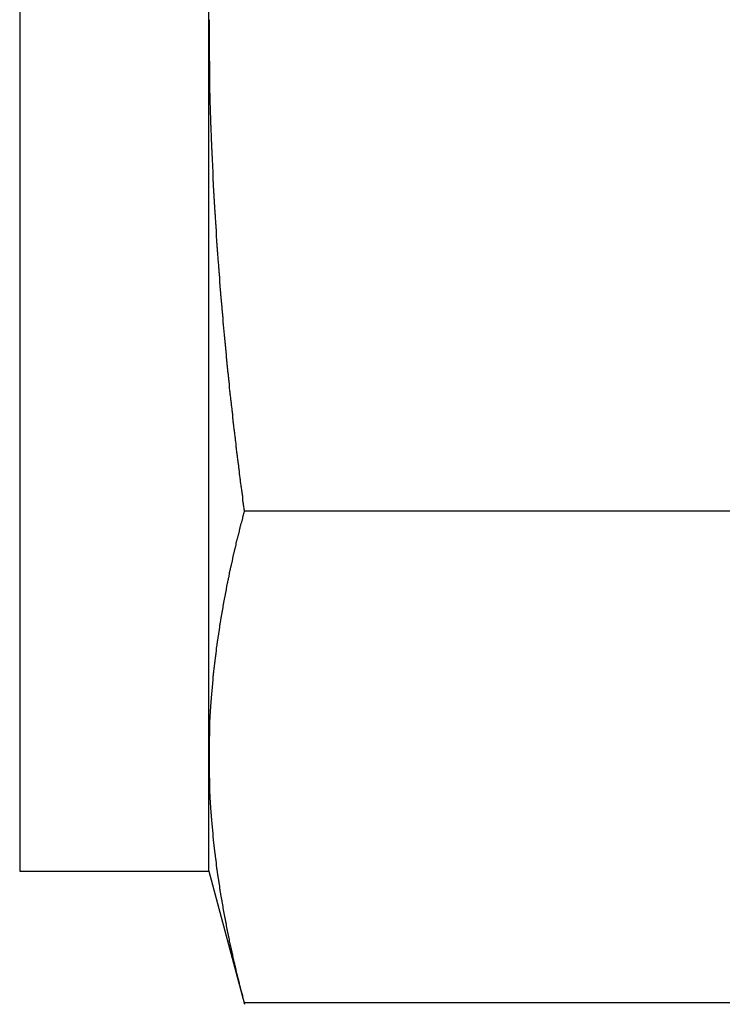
# Model space of a CAD drawing. Extents: x 9.3 to 31.1, y 5.1 to 19.6.
# Tile 11 of 132: x 14.075 to 14.307, y 5.558 to 5.884. Entities that reach past the tile are written whole.
import ezdxf

# ---------------------------------------------------------------- set-up
doc = ezdxf.new("R2010")
doc.units = 0
doc.layers.get('0').update_dxf_attribs({"linetype": 'CONTINUOUS'})

msp = doc.modelspace()

# ---------------------------------------------------------------- linework, layer by layer
at = {"color": 7, "linetype": 'CONTINUOUS'}
for p, q in [((14.07485, 6.16496), (14.07485, 5.60246)), ((14.13735, 5.88371), (14.13735, 6.12728)), ((14.13735, 5.64014), (14.13735, 5.88371)), ((14.41985, 5.72133), (14.14901, 5.72133)), ((14.13735, 5.60246), (14.13735, 5.64014)), ((14.07485, 5.60246), (14.13735, 5.60246)), ((14.13735, 5.60246), (14.14914, 5.55847)), ((14.41985, 5.55895), (14.14901, 5.55895))]:
    msp.add_line(p, q, dxfattribs=at)
at = {"color": 7}
for points in [[(14.1374, 5.88371, 0), (14.1374, 5.88334, 0), (14.1374, 5.88298, 0), (14.1374, 5.88261, 0), (14.1374, 5.88225, 0), (14.1374, 5.88188, 0), (14.1374, 5.88152, 0), (14.1374, 5.88116, 0), (14.1374, 5.88079, 0), (14.1374, 5.88043, 0), (14.1374, 5.88006, 0), (14.1374, 5.8797, 0), (14.1374, 5.87933, 0), (14.1374, 5.87897, 0), (14.1374, 5.8786, 0), (14.1374, 5.87824, 0), (14.1374, 5.87787, 0), (14.1374, 5.87751, 0), (14.1374, 5.87715, 0), (14.1374, 5.87678, 0), (14.1374, 5.87642, 0), (14.1374, 5.87605, 0), (14.1374, 5.87569, 0), (14.1374, 5.87532, 0), (14.1374, 5.87496, 0), (14.1374, 5.87459, 0), (14.1374, 5.87423, 0), (14.1374, 5.87387, 0), (14.1374, 5.8735, 0), (14.1374, 5.87314, 0), (14.1374, 5.87277, 0), (14.1374, 5.87241, 0), (14.1374, 5.87204, 0), (14.1374, 5.87168, 0), (14.1374, 5.87131, 0), (14.1374, 5.87095, 0), (14.1374, 5.87059, 0), (14.1374, 5.87022, 0), (14.1375, 5.86986, 0), (14.1375, 5.86949, 0), (14.1375, 5.86913, 0), (14.1375, 5.86876, 0), (14.1375, 5.8684, 0), (14.1375, 5.86803, 0), (14.1375, 5.86767, 0), (14.1375, 5.86731, 0), (14.1375, 5.86694, 0), (14.1375, 5.86658, 0), (14.1375, 5.86621, 0), (14.1375, 5.86585, 0), (14.1375, 5.86548, 0), (14.1375, 5.86512, 0), (14.1375, 5.86476, 0), (14.1375, 5.86439, 0), (14.1375, 5.86403, 0), (14.1376, 5.86366, 0), (14.1376, 5.8633, 0), (14.1376, 5.86293, 0), (14.1376, 5.86257, 0), (14.1376, 5.8622, 0), (14.1376, 5.86184, 0), (14.1376, 5.86148, 0), (14.1376, 5.86111, 0), (14.1376, 5.86075, 0), (14.1376, 5.86038, 0), (14.1376, 5.86002, 0), (14.1376, 5.85965, 0), (14.1377, 5.85929, 0), (14.1377, 5.85892, 0), (14.1377, 5.85856, 0), (14.1377, 5.8582, 0), (14.1377, 5.85783, 0), (14.1377, 5.85747, 0), (14.1377, 5.8571, 0), (14.1377, 5.85674, 0), (14.1377, 5.85637, 0), (14.1377, 5.85601, 0), (14.1377, 5.85565, 0), (14.1378, 5.85528, 0), (14.1378, 5.85492, 0), (14.1378, 5.85455, 0), (14.1378, 5.85419, 0), (14.1378, 5.85382, 0), (14.1378, 5.85346, 0), (14.1378, 5.8531, 0), (14.1378, 5.85273, 0), (14.1378, 5.85237, 0), (14.1379, 5.852, 0), (14.1379, 5.85164, 0), (14.1379, 5.85127, 0), (14.1379, 5.85091, 0), (14.1379, 5.85055, 0), (14.1379, 5.85018, 0), (14.1379, 5.84982, 0), (14.1379, 5.84945, 0), (14.1379, 5.84909, 0), (14.138, 5.84872, 0), (14.138, 5.84836, 0), (14.138, 5.848, 0), (14.138, 5.84763, 0), (14.138, 5.84727, 0), (14.138, 5.8469, 0), (14.138, 5.84654, 0), (14.1381, 5.84617, 0), (14.1381, 5.84581, 0), (14.1381, 5.84545, 0), (14.1381, 5.84508, 0), (14.1381, 5.84472, 0), (14.1381, 5.84435, 0), (14.1381, 5.84399, 0), (14.1381, 5.84363, 0), (14.1382, 5.84326, 0), (14.1382, 5.8429, 0), (14.1382, 5.84253, 0), (14.1382, 5.84217, 0), (14.1382, 5.8418, 0), (14.1382, 5.84144, 0), (14.1382, 5.84108, 0), (14.1383, 5.84071, 0), (14.1383, 5.84035, 0), (14.1383, 5.83998, 0), (14.1383, 5.83962, 0), (14.1383, 5.83926, 0), (14.1383, 5.83889, 0), (14.1384, 5.83853, 0), (14.1384, 5.83816, 0), (14.1384, 5.8378, 0), (14.1384, 5.83743, 0), (14.1384, 5.83707, 0), (14.1384, 5.83671, 0), (14.1385, 5.83634, 0), (14.1385, 5.83598, 0), (14.1385, 5.83561, 0), (14.1385, 5.83525, 0), (14.1385, 5.83489, 0), (14.1385, 5.83452, 0), (14.1386, 5.83416, 0), (14.1386, 5.83379, 0), (14.1386, 5.83343, 0), (14.1386, 5.83307, 0), (14.1386, 5.8327, 0), (14.1386, 5.83234, 0), (14.1387, 5.83197, 0), (14.1387, 5.83161, 0), (14.1387, 5.83125, 0), (14.1387, 5.83088, 0), (14.1387, 5.83052, 0), (14.1388, 5.83015, 0), (14.1388, 5.82979, 0), (14.1388, 5.82943, 0), (14.1388, 5.82906, 0), (14.1388, 5.8287, 0), (14.1388, 5.82833, 0), (14.1389, 5.82797, 0), (14.1389, 5.82761, 0), (14.1389, 5.82724, 0), (14.1389, 5.82688, 0), (14.1389, 5.82651, 0), (14.139, 5.82615, 0), (14.139, 5.82579, 0), (14.139, 5.82542, 0), (14.139, 5.82506, 0), (14.139, 5.82469, 0), (14.1391, 5.82433, 0), (14.1391, 5.82397, 0), (14.1391, 5.8236, 0), (14.1391, 5.82324, 0), (14.1391, 5.82287, 0), (14.1392, 5.82251, 0), (14.1392, 5.82215, 0), (14.1392, 5.82178, 0), (14.1392, 5.82142, 0), (14.1392, 5.82106, 0), (14.1393, 5.82069, 0), (14.1393, 5.82033, 0), (14.1393, 5.81996, 0), (14.1393, 5.8196, 0), (14.1394, 5.81924, 0), (14.1394, 5.81887, 0), (14.1394, 5.81851, 0), (14.1394, 5.81814, 0), (14.1394, 5.81778, 0), (14.1395, 5.81742, 0), (14.1395, 5.81705, 0), (14.1395, 5.81669, 0), (14.1395, 5.81633, 0), (14.1396, 5.81596, 0), (14.1396, 5.8156, 0), (14.1396, 5.81523, 0), (14.1396, 5.81487, 0), (14.1397, 5.81451, 0), (14.1397, 5.81414, 0), (14.1397, 5.81378, 0), (14.1397, 5.81342, 0), (14.1397, 5.81305, 0), (14.1398, 5.81269, 0), (14.1398, 5.81233, 0), (14.1398, 5.81196, 0), (14.1398, 5.8116, 0), (14.1399, 5.81123, 0), (14.1399, 5.81087, 0), (14.1399, 5.81051, 0), (14.1399, 5.81014, 0), (14.14, 5.80978, 0), (14.14, 5.80942, 0), (14.14, 5.80905, 0), (14.14, 5.80869, 0), (14.1401, 5.80833, 0), (14.1401, 5.80796, 0), (14.1401, 5.8076, 0), (14.1401, 5.80723, 0), (14.1402, 5.80687, 0), (14.1402, 5.80651, 0), (14.1402, 5.80614, 0), (14.1402, 5.80578, 0), (14.1403, 5.80542, 0), (14.1403, 5.80505, 0), (14.1403, 5.80469, 0), (14.1403, 5.80433, 0), (14.1404, 5.80396, 0), (14.1404, 5.8036, 0), (14.1404, 5.80324, 0), (14.1405, 5.80287, 0), (14.1405, 5.80251, 0), (14.1405, 5.80215, 0), (14.1405, 5.80178, 0), (14.1406, 5.80142, 0), (14.1406, 5.80105, 0), (14.1406, 5.80069, 0), (14.1406, 5.80033, 0), (14.1407, 5.79996, 0), (14.1407, 5.7996, 0), (14.1407, 5.79924, 0), (14.1408, 5.79887, 0), (14.1408, 5.79851, 0), (14.1408, 5.79815, 0), (14.1408, 5.79778, 0), (14.1409, 5.79742, 0), (14.1409, 5.79706, 0), (14.1409, 5.79669, 0), (14.141, 5.79633, 0), (14.141, 5.79597, 0), (14.141, 5.7956, 0), (14.141, 5.79524, 0), (14.1411, 5.79488, 0), (14.1411, 5.79451, 0), (14.1411, 5.79415, 0), (14.1412, 5.79379, 0), (14.1412, 5.79342, 0), (14.1412, 5.79306, 0), (14.1412, 5.7927, 0), (14.1413, 5.79233, 0), (14.1413, 5.79197, 0), (14.1413, 5.79161, 0), (14.1414, 5.79124, 0), (14.1414, 5.79088, 0), (14.1414, 5.79052, 0), (14.1415, 5.79016, 0), (14.1415, 5.78979, 0), (14.1415, 5.78943, 0), (14.1416, 5.78907, 0), (14.1416, 5.7887, 0), (14.1416, 5.78834, 0), (14.1416, 5.78798, 0), (14.1417, 5.78761, 0), (14.1417, 5.78725, 0), (14.1417, 5.78689, 0), (14.1418, 5.78652, 0), (14.1418, 5.78616, 0), (14.1418, 5.7858, 0), (14.1419, 5.78543, 0), (14.1419, 5.78507, 0), (14.1419, 5.78471, 0), (14.142, 5.78435, 0), (14.142, 5.78398, 0), (14.142, 5.78362, 0), (14.1421, 5.78326, 0), (14.1421, 5.78289, 0), (14.1421, 5.78253, 0), (14.1422, 5.78217, 0), (14.1422, 5.7818, 0), (14.1422, 5.78144, 0), (14.1423, 5.78108, 0), (14.1423, 5.78072, 0), (14.1423, 5.78035, 0), (14.1424, 5.77999, 0), (14.1424, 5.77963, 0), (14.1424, 5.77926, 0), (14.1425, 5.7789, 0), (14.1425, 5.77854, 0), (14.1425, 5.77818, 0), (14.1426, 5.77781, 0), (14.1426, 5.77745, 0), (14.1426, 5.77709, 0), (14.1427, 5.77672, 0), (14.1427, 5.77636, 0), (14.1427, 5.776, 0), (14.1428, 5.77564, 0), (14.1428, 5.77527, 0), (14.1428, 5.77491, 0), (14.1429, 5.77455, 0), (14.1429, 5.77418, 0), (14.1429, 5.77382, 0), (14.143, 5.77346, 0), (14.143, 5.7731, 0), (14.143, 5.77273, 0), (14.1431, 5.77237, 0), (14.1431, 5.77201, 0), (14.1432, 5.77164, 0), (14.1432, 5.77128, 0), (14.1432, 5.77092, 0), (14.1433, 5.77056, 0), (14.1433, 5.77019, 0), (14.1433, 5.76983, 0), (14.1434, 5.76947, 0), (14.1434, 5.76911, 0), (14.1434, 5.76874, 0), (14.1435, 5.76838, 0), (14.1435, 5.76802, 0), (14.1435, 5.76766, 0), (14.1436, 5.76729, 0), (14.1436, 5.76693, 0), (14.1437, 5.76657, 0), (14.1437, 5.7662, 0), (14.1437, 5.76584, 0), (14.1438, 5.76548, 0), (14.1438, 5.76512, 0), (14.1438, 5.76475, 0), (14.1439, 5.76439, 0), (14.1439, 5.76403, 0), (14.144, 5.76367, 0), (14.144, 5.7633, 0), (14.144, 5.76294, 0), (14.1441, 5.76258, 0), (14.1441, 5.76222, 0), (14.1441, 5.76185, 0), (14.1442, 5.76149, 0), (14.1442, 5.76113, 0), (14.1443, 5.76077, 0), (14.1443, 5.76041, 0), (14.1443, 5.76004, 0), (14.1444, 5.75968, 0), (14.1444, 5.75932, 0), (14.1445, 5.75896, 0), (14.1445, 5.75859, 0), (14.1445, 5.75823, 0), (14.1446, 5.75787, 0), (14.1446, 5.75751, 0), (14.1447, 5.75714, 0), (14.1447, 5.75678, 0), (14.1447, 5.75642, 0), (14.1448, 5.75606, 0), (14.1448, 5.75569, 0), (14.1449, 5.75533, 0), (14.1449, 5.75497, 0), (14.1449, 5.75461, 0), (14.145, 5.75425, 0), (14.145, 5.75388, 0), (14.1451, 5.75352, 0), (14.1451, 5.75316, 0), (14.1451, 5.7528, 0), (14.1452, 5.75243, 0), (14.1452, 5.75207, 0), (14.1453, 5.75171, 0), (14.1453, 5.75135, 0), (14.1453, 5.75099, 0), (14.1454, 5.75062, 0), (14.1454, 5.75026, 0), (14.1455, 5.7499, 0), (14.1455, 5.74954, 0), (14.1455, 5.74918, 0), (14.1456, 5.74881, 0), (14.1456, 5.74845, 0), (14.1457, 5.74809, 0), (14.1457, 5.74773, 0), (14.1458, 5.74736, 0), (14.1458, 5.747, 0), (14.1458, 5.74664, 0), (14.1459, 5.74628, 0), (14.1459, 5.74592, 0), (14.146, 5.74555, 0), (14.146, 5.74519, 0), (14.146, 5.74483, 0), (14.1461, 5.74447, 0), (14.1461, 5.74411, 0), (14.1462, 5.74374, 0), (14.1462, 5.74338, 0), (14.1463, 5.74302, 0), (14.1463, 5.74266, 0), (14.1464, 5.7423, 0), (14.1464, 5.74194, 0), (14.1464, 5.74157, 0), (14.1465, 5.74121, 0), (14.1465, 5.74085, 0), (14.1466, 5.74049, 0), (14.1466, 5.74013, 0), (14.1467, 5.73976, 0), (14.1467, 5.7394, 0), (14.1467, 5.73904, 0), (14.1468, 5.73868, 0), (14.1468, 5.73832, 0), (14.1469, 5.73796, 0), (14.1469, 5.73759, 0), (14.147, 5.73723, 0), (14.147, 5.73687, 0), (14.1471, 5.73651, 0), (14.1471, 5.73615, 0), (14.1471, 5.73579, 0), (14.1472, 5.73542, 0), (14.1472, 5.73506, 0), (14.1473, 5.7347, 0), (14.1473, 5.73434, 0), (14.1474, 5.73398, 0), (14.1474, 5.73362, 0), (14.1475, 5.73325, 0), (14.1475, 5.73289, 0), (14.1476, 5.73253, 0), (14.1476, 5.73217, 0), (14.1477, 5.73181, 0), (14.1477, 5.73145, 0), (14.1477, 5.73109, 0), (14.1478, 5.73072, 0), (14.1478, 5.73036, 0), (14.1479, 5.73, 0), (14.1479, 5.72964, 0), (14.148, 5.72928, 0), (14.148, 5.72892, 0), (14.1481, 5.72855, 0), (14.1481, 5.72819, 0), (14.1482, 5.72783, 0), (14.1482, 5.72747, 0), (14.1483, 5.72711, 0), (14.1483, 5.72675, 0), (14.1484, 5.72639, 0), (14.1484, 5.72602, 0), (14.1484, 5.72566, 0), (14.1485, 5.7253, 0), (14.1485, 5.72494, 0), (14.1486, 5.72458, 0), (14.1486, 5.72422, 0), (14.1487, 5.72386, 0), (14.1487, 5.72349, 0), (14.1488, 5.72313, 0), (14.1488, 5.72277, 0), (14.1489, 5.72241, 0), (14.1489, 5.72205, 0), (14.149, 5.72169, 0), (14.149, 5.72133, 0)], [(14.149, 5.72133, 0), (14.149, 5.72113, 0), (14.1489, 5.72094, 0), (14.1489, 5.72074, 0), (14.1488, 5.72055, 0), (14.1488, 5.72035, 0), (14.1487, 5.72016, 0), (14.1487, 5.71996, 0), (14.1486, 5.71977, 0), (14.1486, 5.71957, 0), (14.1485, 5.71938, 0), (14.1485, 5.71919, 0), (14.1484, 5.71899, 0), (14.1484, 5.7188, 0), (14.1483, 5.7186, 0), (14.1483, 5.71841, 0), (14.1482, 5.71821, 0), (14.1482, 5.71802, 0), (14.1481, 5.71782, 0), (14.1481, 5.71763, 0), (14.148, 5.71743, 0), (14.1479, 5.71724, 0), (14.1479, 5.71704, 0), (14.1478, 5.71685, 0), (14.1478, 5.71665, 0), (14.1477, 5.71646, 0), (14.1477, 5.71627, 0), (14.1476, 5.71607, 0), (14.1476, 5.71588, 0), (14.1476, 5.71568, 0), (14.1475, 5.71549, 0), (14.1475, 5.71529, 0), (14.1474, 5.7151, 0), (14.1474, 5.7149, 0), (14.1473, 5.71471, 0), (14.1473, 5.71451, 0), (14.1472, 5.71432, 0), (14.1472, 5.71412, 0), (14.1471, 5.71393, 0), (14.1471, 5.71373, 0), (14.147, 5.71354, 0), (14.147, 5.71334, 0), (14.1469, 5.71315, 0), (14.1469, 5.71295, 0), (14.1468, 5.71276, 0), (14.1468, 5.71257, 0), (14.1467, 5.71237, 0), (14.1467, 5.71218, 0), (14.1466, 5.71198, 0), (14.1466, 5.71179, 0), (14.1465, 5.71159, 0), (14.1465, 5.7114, 0), (14.1464, 5.7112, 0), (14.1464, 5.71101, 0), (14.1463, 5.71081, 0), (14.1463, 5.71062, 0), (14.1463, 5.71042, 0), (14.1462, 5.71023, 0), (14.1462, 5.71003, 0), (14.1461, 5.70984, 0), (14.1461, 5.70964, 0), (14.146, 5.70945, 0), (14.146, 5.70925, 0), (14.1459, 5.70906, 0), (14.1459, 5.70886, 0), (14.1458, 5.70867, 0), (14.1458, 5.70847, 0), (14.1457, 5.70828, 0), (14.1457, 5.70808, 0), (14.1457, 5.70789, 0), (14.1456, 5.70769, 0), (14.1456, 5.7075, 0), (14.1455, 5.7073, 0), (14.1455, 5.70711, 0), (14.1454, 5.70691, 0), (14.1454, 5.70672, 0), (14.1453, 5.70652, 0), (14.1453, 5.70633, 0), (14.1453, 5.70613, 0), (14.1452, 5.70594, 0), (14.1452, 5.70574, 0), (14.1451, 5.70555, 0), (14.1451, 5.70535, 0), (14.145, 5.70516, 0), (14.145, 5.70496, 0), (14.145, 5.70477, 0), (14.1449, 5.70457, 0), (14.1449, 5.70438, 0), (14.1448, 5.70418, 0), (14.1448, 5.70399, 0), (14.1447, 5.70379, 0), (14.1447, 5.7036, 0), (14.1447, 5.7034, 0), (14.1446, 5.70321, 0), (14.1446, 5.70301, 0), (14.1445, 5.70282, 0), (14.1445, 5.70262, 0), (14.1444, 5.70243, 0), (14.1444, 5.70223, 0), (14.1444, 5.70203, 0), (14.1443, 5.70184, 0), (14.1443, 5.70164, 0), (14.1442, 5.70145, 0), (14.1442, 5.70125, 0), (14.1441, 5.70106, 0), (14.1441, 5.70086, 0), (14.1441, 5.70067, 0), (14.144, 5.70047, 0), (14.144, 5.70028, 0), (14.1439, 5.70008, 0), (14.1439, 5.69989, 0), (14.1439, 5.69969, 0), (14.1438, 5.6995, 0), (14.1438, 5.6993, 0), (14.1437, 5.69911, 0), (14.1437, 5.69891, 0), (14.1437, 5.69872, 0), (14.1436, 5.69852, 0), (14.1436, 5.69833, 0), (14.1435, 5.69813, 0), (14.1435, 5.69794, 0), (14.1435, 5.69774, 0), (14.1434, 5.69754, 0), (14.1434, 5.69735, 0), (14.1433, 5.69715, 0), (14.1433, 5.69696, 0), (14.1433, 5.69676, 0), (14.1432, 5.69657, 0), (14.1432, 5.69637, 0), (14.1432, 5.69618, 0), (14.1431, 5.69598, 0), (14.1431, 5.69579, 0), (14.143, 5.69559, 0), (14.143, 5.6954, 0), (14.143, 5.6952, 0), (14.1429, 5.69501, 0), (14.1429, 5.69481, 0), (14.1428, 5.69461, 0), (14.1428, 5.69442, 0), (14.1428, 5.69422, 0), (14.1427, 5.69403, 0), (14.1427, 5.69383, 0), (14.1427, 5.69364, 0), (14.1426, 5.69344, 0), (14.1426, 5.69325, 0), (14.1426, 5.69305, 0), (14.1425, 5.69286, 0), (14.1425, 5.69266, 0), (14.1424, 5.69246, 0), (14.1424, 5.69227, 0), (14.1424, 5.69207, 0), (14.1423, 5.69188, 0), (14.1423, 5.69168, 0), (14.1423, 5.69149, 0), (14.1422, 5.69129, 0), (14.1422, 5.6911, 0), (14.1422, 5.6909, 0), (14.1421, 5.69071, 0), (14.1421, 5.69051, 0), (14.1421, 5.69031, 0), (14.142, 5.69012, 0), (14.142, 5.68992, 0), (14.1419, 5.68973, 0), (14.1419, 5.68953, 0), (14.1419, 5.68934, 0), (14.1418, 5.68914, 0), (14.1418, 5.68895, 0), (14.1418, 5.68875, 0), (14.1417, 5.68855, 0), (14.1417, 5.68836, 0), (14.1417, 5.68816, 0), (14.1416, 5.68797, 0), (14.1416, 5.68777, 0), (14.1416, 5.68758, 0), (14.1415, 5.68738, 0), (14.1415, 5.68719, 0), (14.1415, 5.68699, 0), (14.1414, 5.68679, 0), (14.1414, 5.6866, 0), (14.1414, 5.6864, 0), (14.1413, 5.68621, 0), (14.1413, 5.68601, 0), (14.1413, 5.68582, 0), (14.1412, 5.68562, 0), (14.1412, 5.68543, 0), (14.1412, 5.68523, 0), (14.1412, 5.68503, 0), (14.1411, 5.68484, 0), (14.1411, 5.68464, 0), (14.1411, 5.68445, 0), (14.141, 5.68425, 0), (14.141, 5.68406, 0), (14.141, 5.68386, 0), (14.1409, 5.68366, 0), (14.1409, 5.68347, 0), (14.1409, 5.68327, 0), (14.1408, 5.68308, 0), (14.1408, 5.68288, 0), (14.1408, 5.68269, 0), (14.1407, 5.68249, 0), (14.1407, 5.68229, 0), (14.1407, 5.6821, 0), (14.1407, 5.6819, 0), (14.1406, 5.68171, 0), (14.1406, 5.68151, 0), (14.1406, 5.68132, 0), (14.1405, 5.68112, 0), (14.1405, 5.68092, 0), (14.1405, 5.68073, 0), (14.1405, 5.68053, 0), (14.1404, 5.68034, 0), (14.1404, 5.68014, 0), (14.1404, 5.67995, 0), (14.1403, 5.67975, 0), (14.1403, 5.67955, 0), (14.1403, 5.67936, 0), (14.1403, 5.67916, 0), (14.1402, 5.67897, 0), (14.1402, 5.67877, 0), (14.1402, 5.67858, 0), (14.1401, 5.67838, 0), (14.1401, 5.67818, 0), (14.1401, 5.67799, 0), (14.1401, 5.67779, 0), (14.14, 5.6776, 0), (14.14, 5.6774, 0), (14.14, 5.6772, 0), (14.14, 5.67701, 0), (14.1399, 5.67681, 0), (14.1399, 5.67662, 0), (14.1399, 5.67642, 0), (14.1398, 5.67623, 0), (14.1398, 5.67603, 0), (14.1398, 5.67583, 0), (14.1398, 5.67564, 0), (14.1397, 5.67544, 0), (14.1397, 5.67525, 0), (14.1397, 5.67505, 0), (14.1397, 5.67485, 0), (14.1396, 5.67466, 0), (14.1396, 5.67446, 0), (14.1396, 5.67427, 0), (14.1396, 5.67407, 0), (14.1395, 5.67387, 0), (14.1395, 5.67368, 0), (14.1395, 5.67348, 0), (14.1395, 5.67329, 0), (14.1394, 5.67309, 0), (14.1394, 5.6729, 0), (14.1394, 5.6727, 0), (14.1394, 5.6725, 0), (14.1393, 5.67231, 0), (14.1393, 5.67211, 0), (14.1393, 5.67192, 0), (14.1393, 5.67172, 0), (14.1393, 5.67152, 0), (14.1392, 5.67133, 0), (14.1392, 5.67113, 0), (14.1392, 5.67094, 0), (14.1392, 5.67074, 0), (14.1391, 5.67054, 0), (14.1391, 5.67035, 0), (14.1391, 5.67015, 0), (14.1391, 5.66996, 0), (14.1391, 5.66976, 0), (14.139, 5.66956, 0), (14.139, 5.66937, 0), (14.139, 5.66917, 0), (14.139, 5.66898, 0), (14.1389, 5.66878, 0), (14.1389, 5.66858, 0), (14.1389, 5.66839, 0), (14.1389, 5.66819, 0), (14.1389, 5.668, 0), (14.1388, 5.6678, 0), (14.1388, 5.6676, 0), (14.1388, 5.66741, 0), (14.1388, 5.66721, 0), (14.1388, 5.66702, 0), (14.1387, 5.66682, 0), (14.1387, 5.66662, 0), (14.1387, 5.66643, 0), (14.1387, 5.66623, 0), (14.1387, 5.66604, 0), (14.1386, 5.66584, 0), (14.1386, 5.66564, 0), (14.1386, 5.66545, 0), (14.1386, 5.66525, 0), (14.1386, 5.66506, 0), (14.1385, 5.66486, 0), (14.1385, 5.66466, 0), (14.1385, 5.66447, 0), (14.1385, 5.66427, 0), (14.1385, 5.66407, 0), (14.1385, 5.66388, 0), (14.1384, 5.66368, 0), (14.1384, 5.66349, 0), (14.1384, 5.66329, 0), (14.1384, 5.66309, 0), (14.1384, 5.6629, 0), (14.1384, 5.6627, 0), (14.1383, 5.66251, 0), (14.1383, 5.66231, 0), (14.1383, 5.66211, 0), (14.1383, 5.66192, 0), (14.1383, 5.66172, 0), (14.1383, 5.66153, 0), (14.1382, 5.66133, 0), (14.1382, 5.66113, 0), (14.1382, 5.66094, 0), (14.1382, 5.66074, 0), (14.1382, 5.66055, 0), (14.1382, 5.66035, 0), (14.1381, 5.66015, 0), (14.1381, 5.65996, 0), (14.1381, 5.65976, 0), (14.1381, 5.65956, 0), (14.1381, 5.65937, 0), (14.1381, 5.65917, 0), (14.1381, 5.65898, 0), (14.138, 5.65878, 0), (14.138, 5.65858, 0), (14.138, 5.65839, 0), (14.138, 5.65819, 0), (14.138, 5.658, 0), (14.138, 5.6578, 0), (14.138, 5.6576, 0), (14.1379, 5.65741, 0), (14.1379, 5.65721, 0), (14.1379, 5.65701, 0), (14.1379, 5.65682, 0), (14.1379, 5.65662, 0), (14.1379, 5.65643, 0), (14.1379, 5.65623, 0), (14.1379, 5.65603, 0), (14.1378, 5.65584, 0), (14.1378, 5.65564, 0), (14.1378, 5.65544, 0), (14.1378, 5.65525, 0), (14.1378, 5.65505, 0), (14.1378, 5.65486, 0), (14.1378, 5.65466, 0), (14.1378, 5.65446, 0), (14.1378, 5.65427, 0), (14.1377, 5.65407, 0), (14.1377, 5.65388, 0), (14.1377, 5.65368, 0), (14.1377, 5.65348, 0), (14.1377, 5.65329, 0), (14.1377, 5.65309, 0), (14.1377, 5.65289, 0), (14.1377, 5.6527, 0), (14.1377, 5.6525, 0), (14.1376, 5.65231, 0), (14.1376, 5.65211, 0), (14.1376, 5.65191, 0), (14.1376, 5.65172, 0), (14.1376, 5.65152, 0), (14.1376, 5.65132, 0), (14.1376, 5.65113, 0), (14.1376, 5.65093, 0), (14.1376, 5.65074, 0), (14.1376, 5.65054, 0), (14.1376, 5.65034, 0), (14.1376, 5.65015, 0), (14.1375, 5.64995, 0), (14.1375, 5.64975, 0), (14.1375, 5.64956, 0), (14.1375, 5.64936, 0), (14.1375, 5.64917, 0), (14.1375, 5.64897, 0), (14.1375, 5.64877, 0), (14.1375, 5.64858, 0), (14.1375, 5.64838, 0), (14.1375, 5.64818, 0), (14.1375, 5.64799, 0), (14.1375, 5.64779, 0), (14.1375, 5.6476, 0), (14.1375, 5.6474, 0), (14.1375, 5.6472, 0), (14.1375, 5.64701, 0), (14.1374, 5.64681, 0), (14.1374, 5.64661, 0), (14.1374, 5.64642, 0), (14.1374, 5.64622, 0), (14.1374, 5.64603, 0), (14.1374, 5.64583, 0), (14.1374, 5.64563, 0), (14.1374, 5.64544, 0), (14.1374, 5.64524, 0), (14.1374, 5.64504, 0), (14.1374, 5.64485, 0), (14.1374, 5.64465, 0), (14.1374, 5.64445, 0), (14.1374, 5.64426, 0), (14.1374, 5.64406, 0), (14.1374, 5.64387, 0), (14.1374, 5.64367, 0), (14.1374, 5.64347, 0), (14.1374, 5.64328, 0), (14.1374, 5.64308, 0), (14.1374, 5.64288, 0), (14.1374, 5.64269, 0), (14.1374, 5.64249, 0), (14.1374, 5.6423, 0), (14.1374, 5.6421, 0), (14.1374, 5.6419, 0), (14.1374, 5.64171, 0), (14.1374, 5.64151, 0), (14.1374, 5.64131, 0), (14.1374, 5.64112, 0), (14.1374, 5.64092, 0), (14.1374, 5.64073, 0), (14.1374, 5.64053, 0), (14.1374, 5.64033, 0), (14.1374, 5.64014, 0)], [(14.1374, 5.64014, 0), (14.1374, 5.63995, 0), (14.1374, 5.63977, 0), (14.1374, 5.63959, 0), (14.1374, 5.63941, 0), (14.1374, 5.63923, 0), (14.1374, 5.63904, 0), (14.1374, 5.63886, 0), (14.1374, 5.63868, 0), (14.1374, 5.6385, 0), (14.1374, 5.63831, 0), (14.1374, 5.63813, 0), (14.1374, 5.63795, 0), (14.1374, 5.63777, 0), (14.1374, 5.63759, 0), (14.1374, 5.6374, 0), (14.1374, 5.63722, 0), (14.1374, 5.63704, 0), (14.1374, 5.63686, 0), (14.1374, 5.63667, 0), (14.1374, 5.63649, 0), (14.1374, 5.63631, 0), (14.1374, 5.63613, 0), (14.1374, 5.63595, 0), (14.1374, 5.63576, 0), (14.1374, 5.63558, 0), (14.1374, 5.6354, 0), (14.1374, 5.63522, 0), (14.1374, 5.63503, 0), (14.1374, 5.63485, 0), (14.1374, 5.63467, 0), (14.1374, 5.63449, 0), (14.1374, 5.63431, 0), (14.1374, 5.63412, 0), (14.1374, 5.63394, 0), (14.1374, 5.63376, 0), (14.1374, 5.63358, 0), (14.1374, 5.63339, 0), (14.1375, 5.63321, 0), (14.1375, 5.63303, 0), (14.1375, 5.63285, 0), (14.1375, 5.63267, 0), (14.1375, 5.63248, 0), (14.1375, 5.6323, 0), (14.1375, 5.63212, 0), (14.1375, 5.63194, 0), (14.1375, 5.63175, 0), (14.1375, 5.63157, 0), (14.1375, 5.63139, 0), (14.1375, 5.63121, 0), (14.1375, 5.63103, 0), (14.1375, 5.63084, 0), (14.1375, 5.63066, 0), (14.1375, 5.63048, 0), (14.1375, 5.6303, 0), (14.1376, 5.63011, 0), (14.1376, 5.62993, 0), (14.1376, 5.62975, 0), (14.1376, 5.62957, 0), (14.1376, 5.62939, 0), (14.1376, 5.6292, 0), (14.1376, 5.62902, 0), (14.1376, 5.62884, 0), (14.1376, 5.62866, 0), (14.1376, 5.62847, 0), (14.1376, 5.62829, 0), (14.1376, 5.62811, 0), (14.1377, 5.62793, 0), (14.1377, 5.62775, 0), (14.1377, 5.62756, 0), (14.1377, 5.62738, 0), (14.1377, 5.6272, 0), (14.1377, 5.62702, 0), (14.1377, 5.62684, 0), (14.1377, 5.62665, 0), (14.1377, 5.62647, 0), (14.1377, 5.62629, 0), (14.1377, 5.62611, 0), (14.1378, 5.62592, 0), (14.1378, 5.62574, 0), (14.1378, 5.62556, 0), (14.1378, 5.62538, 0), (14.1378, 5.6252, 0), (14.1378, 5.62501, 0), (14.1378, 5.62483, 0), (14.1378, 5.62465, 0), (14.1378, 5.62447, 0), (14.1379, 5.62428, 0), (14.1379, 5.6241, 0), (14.1379, 5.62392, 0), (14.1379, 5.62374, 0), (14.1379, 5.62356, 0), (14.1379, 5.62337, 0), (14.1379, 5.62319, 0), (14.1379, 5.62301, 0), (14.1379, 5.62283, 0), (14.138, 5.62265, 0), (14.138, 5.62246, 0), (14.138, 5.62228, 0), (14.138, 5.6221, 0), (14.138, 5.62192, 0), (14.138, 5.62174, 0), (14.138, 5.62155, 0), (14.1381, 5.62137, 0), (14.1381, 5.62119, 0), (14.1381, 5.62101, 0), (14.1381, 5.62082, 0), (14.1381, 5.62064, 0), (14.1381, 5.62046, 0), (14.1381, 5.62028, 0), (14.1381, 5.6201, 0), (14.1382, 5.61991, 0), (14.1382, 5.61973, 0), (14.1382, 5.61955, 0), (14.1382, 5.61937, 0), (14.1382, 5.61919, 0), (14.1382, 5.619, 0), (14.1382, 5.61882, 0), (14.1383, 5.61864, 0), (14.1383, 5.61846, 0), (14.1383, 5.61828, 0), (14.1383, 5.61809, 0), (14.1383, 5.61791, 0), (14.1383, 5.61773, 0), (14.1384, 5.61755, 0), (14.1384, 5.61736, 0), (14.1384, 5.61718, 0), (14.1384, 5.617, 0), (14.1384, 5.61682, 0), (14.1384, 5.61664, 0), (14.1385, 5.61645, 0), (14.1385, 5.61627, 0), (14.1385, 5.61609, 0), (14.1385, 5.61591, 0), (14.1385, 5.61573, 0), (14.1385, 5.61554, 0), (14.1386, 5.61536, 0), (14.1386, 5.61518, 0), (14.1386, 5.615, 0), (14.1386, 5.61482, 0), (14.1386, 5.61463, 0), (14.1386, 5.61445, 0), (14.1387, 5.61427, 0), (14.1387, 5.61409, 0), (14.1387, 5.61391, 0), (14.1387, 5.61372, 0), (14.1387, 5.61354, 0), (14.1388, 5.61336, 0), (14.1388, 5.61318, 0), (14.1388, 5.613, 0), (14.1388, 5.61281, 0), (14.1388, 5.61263, 0), (14.1388, 5.61245, 0), (14.1389, 5.61227, 0), (14.1389, 5.61209, 0), (14.1389, 5.6119, 0), (14.1389, 5.61172, 0), (14.1389, 5.61154, 0), (14.139, 5.61136, 0), (14.139, 5.61118, 0), (14.139, 5.61099, 0), (14.139, 5.61081, 0), (14.139, 5.61063, 0), (14.1391, 5.61045, 0), (14.1391, 5.61027, 0), (14.1391, 5.61008, 0), (14.1391, 5.6099, 0), (14.1391, 5.60972, 0), (14.1392, 5.60954, 0), (14.1392, 5.60936, 0), (14.1392, 5.60918, 0), (14.1392, 5.60899, 0), (14.1392, 5.60881, 0), (14.1393, 5.60863, 0), (14.1393, 5.60845, 0), (14.1393, 5.60827, 0), (14.1393, 5.60808, 0), (14.1394, 5.6079, 0), (14.1394, 5.60772, 0), (14.1394, 5.60754, 0), (14.1394, 5.60736, 0), (14.1394, 5.60717, 0), (14.1395, 5.60699, 0), (14.1395, 5.60681, 0), (14.1395, 5.60663, 0), (14.1395, 5.60645, 0), (14.1396, 5.60626, 0), (14.1396, 5.60608, 0), (14.1396, 5.6059, 0), (14.1396, 5.60572, 0), (14.1397, 5.60554, 0), (14.1397, 5.60536, 0), (14.1397, 5.60517, 0), (14.1397, 5.60499, 0), (14.1397, 5.60481, 0), (14.1398, 5.60463, 0), (14.1398, 5.60445, 0), (14.1398, 5.60426, 0), (14.1398, 5.60408, 0), (14.1399, 5.6039, 0), (14.1399, 5.60372, 0), (14.1399, 5.60354, 0), (14.1399, 5.60336, 0), (14.14, 5.60317, 0), (14.14, 5.60299, 0), (14.14, 5.60281, 0), (14.14, 5.60263, 0), (14.1401, 5.60245, 0), (14.1401, 5.60226, 0), (14.1401, 5.60208, 0), (14.1401, 5.6019, 0), (14.1402, 5.60172, 0), (14.1402, 5.60154, 0), (14.1402, 5.60136, 0), (14.1402, 5.60117, 0), (14.1403, 5.60099, 0), (14.1403, 5.60081, 0), (14.1403, 5.60063, 0), (14.1403, 5.60045, 0), (14.1404, 5.60026, 0), (14.1404, 5.60008, 0), (14.1404, 5.5999, 0), (14.1405, 5.59972, 0), (14.1405, 5.59954, 0), (14.1405, 5.59936, 0), (14.1405, 5.59917, 0), (14.1406, 5.59899, 0), (14.1406, 5.59881, 0), (14.1406, 5.59863, 0), (14.1406, 5.59845, 0), (14.1407, 5.59827, 0), (14.1407, 5.59808, 0), (14.1407, 5.5979, 0), (14.1408, 5.59772, 0), (14.1408, 5.59754, 0), (14.1408, 5.59736, 0), (14.1408, 5.59718, 0), (14.1409, 5.59699, 0), (14.1409, 5.59681, 0), (14.1409, 5.59663, 0), (14.141, 5.59645, 0), (14.141, 5.59627, 0), (14.141, 5.59609, 0), (14.141, 5.5959, 0), (14.1411, 5.59572, 0), (14.1411, 5.59554, 0), (14.1411, 5.59536, 0), (14.1412, 5.59518, 0), (14.1412, 5.595, 0), (14.1412, 5.59481, 0), (14.1412, 5.59463, 0), (14.1413, 5.59445, 0), (14.1413, 5.59427, 0), (14.1413, 5.59409, 0), (14.1414, 5.59391, 0), (14.1414, 5.59372, 0), (14.1414, 5.59354, 0), (14.1415, 5.59336, 0), (14.1415, 5.59318, 0), (14.1415, 5.593, 0), (14.1416, 5.59282, 0), (14.1416, 5.59263, 0), (14.1416, 5.59245, 0), (14.1416, 5.59227, 0), (14.1417, 5.59209, 0), (14.1417, 5.59191, 0), (14.1417, 5.59173, 0), (14.1418, 5.59155, 0), (14.1418, 5.59136, 0), (14.1418, 5.59118, 0), (14.1419, 5.591, 0), (14.1419, 5.59082, 0), (14.1419, 5.59064, 0), (14.142, 5.59046, 0), (14.142, 5.59027, 0), (14.142, 5.59009, 0), (14.1421, 5.58991, 0), (14.1421, 5.58973, 0), (14.1421, 5.58955, 0), (14.1422, 5.58937, 0), (14.1422, 5.58919, 0), (14.1422, 5.589, 0), (14.1423, 5.58882, 0), (14.1423, 5.58864, 0), (14.1423, 5.58846, 0), (14.1424, 5.58828, 0), (14.1424, 5.5881, 0), (14.1424, 5.58792, 0), (14.1425, 5.58773, 0), (14.1425, 5.58755, 0), (14.1425, 5.58737, 0), (14.1426, 5.58719, 0), (14.1426, 5.58701, 0), (14.1426, 5.58683, 0), (14.1427, 5.58665, 0), (14.1427, 5.58646, 0), (14.1427, 5.58628, 0), (14.1428, 5.5861, 0), (14.1428, 5.58592, 0), (14.1428, 5.58574, 0), (14.1429, 5.58556, 0), (14.1429, 5.58538, 0), (14.1429, 5.58519, 0), (14.143, 5.58501, 0), (14.143, 5.58483, 0), (14.143, 5.58465, 0), (14.1431, 5.58447, 0), (14.1431, 5.58429, 0), (14.1432, 5.58411, 0), (14.1432, 5.58392, 0), (14.1432, 5.58374, 0), (14.1433, 5.58356, 0), (14.1433, 5.58338, 0), (14.1433, 5.5832, 0), (14.1434, 5.58302, 0), (14.1434, 5.58284, 0), (14.1434, 5.58266, 0), (14.1435, 5.58247, 0), (14.1435, 5.58229, 0), (14.1435, 5.58211, 0), (14.1436, 5.58193, 0), (14.1436, 5.58175, 0), (14.1437, 5.58157, 0), (14.1437, 5.58139, 0), (14.1437, 5.5812, 0), (14.1438, 5.58102, 0), (14.1438, 5.58084, 0), (14.1438, 5.58066, 0), (14.1439, 5.58048, 0), (14.1439, 5.5803, 0), (14.144, 5.58012, 0), (14.144, 5.57994, 0), (14.144, 5.57975, 0), (14.1441, 5.57957, 0), (14.1441, 5.57939, 0), (14.1441, 5.57921, 0), (14.1442, 5.57903, 0), (14.1442, 5.57885, 0), (14.1443, 5.57867, 0), (14.1443, 5.57849, 0), (14.1443, 5.5783, 0), (14.1444, 5.57812, 0), (14.1444, 5.57794, 0), (14.1445, 5.57776, 0), (14.1445, 5.57758, 0), (14.1445, 5.5774, 0), (14.1446, 5.57722, 0), (14.1446, 5.57704, 0), (14.1447, 5.57686, 0), (14.1447, 5.57667, 0), (14.1447, 5.57649, 0), (14.1448, 5.57631, 0), (14.1448, 5.57613, 0), (14.1449, 5.57595, 0), (14.1449, 5.57577, 0), (14.1449, 5.57559, 0), (14.145, 5.57541, 0), (14.145, 5.57523, 0), (14.1451, 5.57504, 0), (14.1451, 5.57486, 0), (14.1451, 5.57468, 0), (14.1452, 5.5745, 0), (14.1452, 5.57432, 0), (14.1453, 5.57414, 0), (14.1453, 5.57396, 0), (14.1453, 5.57378, 0), (14.1454, 5.5736, 0), (14.1454, 5.57341, 0), (14.1455, 5.57323, 0), (14.1455, 5.57305, 0), (14.1455, 5.57287, 0), (14.1456, 5.57269, 0), (14.1456, 5.57251, 0), (14.1457, 5.57233, 0), (14.1457, 5.57215, 0), (14.1458, 5.57197, 0), (14.1458, 5.57178, 0), (14.1458, 5.5716, 0), (14.1459, 5.57142, 0), (14.1459, 5.57124, 0), (14.146, 5.57106, 0), (14.146, 5.57088, 0), (14.146, 5.5707, 0), (14.1461, 5.57052, 0), (14.1461, 5.57034, 0), (14.1462, 5.57016, 0), (14.1462, 5.56997, 0), (14.1463, 5.56979, 0), (14.1463, 5.56961, 0), (14.1464, 5.56943, 0), (14.1464, 5.56925, 0), (14.1464, 5.56907, 0), (14.1465, 5.56889, 0), (14.1465, 5.56871, 0), (14.1466, 5.56853, 0), (14.1466, 5.56835, 0), (14.1467, 5.56817, 0), (14.1467, 5.56798, 0), (14.1467, 5.5678, 0), (14.1468, 5.56762, 0), (14.1468, 5.56744, 0), (14.1469, 5.56726, 0), (14.1469, 5.56708, 0), (14.147, 5.5669, 0), (14.147, 5.56672, 0), (14.1471, 5.56654, 0), (14.1471, 5.56636, 0), (14.1471, 5.56618, 0), (14.1472, 5.566, 0), (14.1472, 5.56581, 0), (14.1473, 5.56563, 0), (14.1473, 5.56545, 0), (14.1474, 5.56527, 0), (14.1474, 5.56509, 0), (14.1475, 5.56491, 0), (14.1475, 5.56473, 0), (14.1476, 5.56455, 0), (14.1476, 5.56437, 0), (14.1477, 5.56419, 0), (14.1477, 5.56401, 0), (14.1477, 5.56383, 0), (14.1478, 5.56365, 0), (14.1478, 5.56346, 0), (14.1479, 5.56328, 0), (14.1479, 5.5631, 0), (14.148, 5.56292, 0), (14.148, 5.56274, 0), (14.1481, 5.56256, 0), (14.1481, 5.56238, 0), (14.1482, 5.5622, 0), (14.1482, 5.56202, 0), (14.1483, 5.56184, 0), (14.1483, 5.56166, 0), (14.1484, 5.56148, 0), (14.1484, 5.5613, 0), (14.1484, 5.56112, 0), (14.1485, 5.56093, 0), (14.1485, 5.56075, 0), (14.1486, 5.56057, 0), (14.1486, 5.56039, 0), (14.1487, 5.56021, 0), (14.1487, 5.56003, 0), (14.1488, 5.55985, 0), (14.1488, 5.55967, 0), (14.1489, 5.55949, 0), (14.1489, 5.55931, 0), (14.149, 5.55913, 0), (14.149, 5.55895, 0)]]:
    msp.add_polyline3d(points, dxfattribs=at)

doc.saveas('drawing.dxf')
